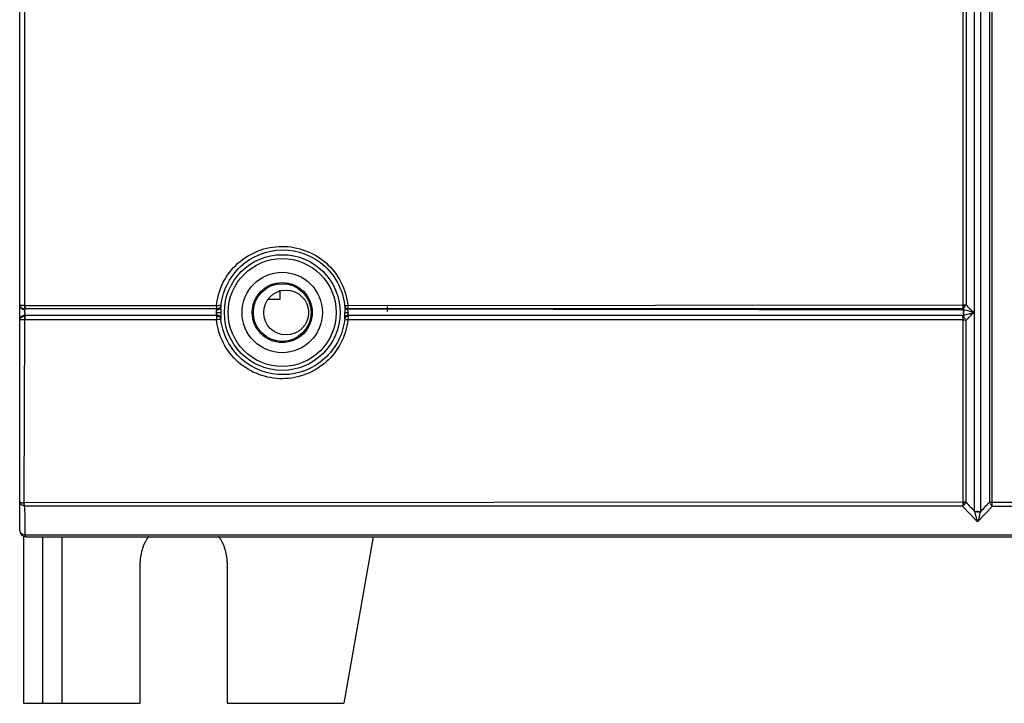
# Model space of a CAD drawing. Header units: millimetres. Extents: x 0 to 594, y 0 to 420.
# Tile 11 of 61: x 107 to 130, y 155 to 171. Entities that reach past the tile are written whole.
import ezdxf

# ---------------------------------------------------------------- set-up
doc = ezdxf.new("R2010")
doc.units = ezdxf.units.MM
doc.header["$LTSCALE"] = 32.67
doc.layers.get('0').update_dxf_attribs({"linetype": 'CONTINUOUS'})

msp = doc.modelspace()

# ---------------------------------------------------------------- linework, layer by layer
at = {"color": 6, "linetype": 'CONTINUOUS'}
for p, q in [((107.0711, 164.0561), (107.0711, 186.3902)), ((107.1905, 164.4124), (107.1905, 171.4768)), ((129.24, 171.4797), (129.24, 164.4026)), ((129.5761, 171.4057), (129.5759, 159.555)), ((107.1905, 164.3911), (107.1905, 164.4124)), ((111.781, 164.309), (111.7818, 164.344)), ((129.1874, 164.2855), (129.1618, 164.3109)), ((129.1904, 164.3868), (129.1708, 164.3944)), ((107.0711, 159.1242), (107.0711, 164.0485)), ((107.1785, 159.7899), (107.1904, 164.0518)), ((107.1784, 159.7589), (107.1785, 159.7899)), ((129.1615, 159.6922), (129.511, 159.3195)), ((129.511, 159.3195), (129.8606, 159.6922)), ((107.1989, 159.0181), (107.1989, 159.0566)), ((107.2211, 158.9742), (156.4211, 158.9742))]:
    msp.add_line(p, q, dxfattribs=at)
at = {"color": 9, "linetype": 'CONTINUOUS'}
for p, q in [((129.1718, 164.4011), (129.1718, 171.4768)), ((129.4407, 159.5675), (129.4407, 171.4049)), ((129.7871, 171.4787), (129.7871, 159.7804)), ((129.8462, 171.4768), (129.8462, 159.7786)), ((107.1899, 164.391), (111.6784, 164.391)), ((111.682, 164.3109), (107.1998, 164.3109)), ((114.7612, 164.391), (129.1718, 164.4011)), ((129.1618, 164.3109), (114.7674, 164.3109)), ((114.7674, 164.3109), (129.1874, 164.2855)), ((129.2721, 164.3706), (129.24, 164.4026)), ((129.2999, 164.343), (129.2721, 164.3706)), ((111.6789, 164.0519), (107.1899, 164.0519)), ((111.6808, 164.1584), (107.1983, 164.1584)), ((129.1703, 164.0519), (114.7607, 164.0519)), ((129.1783, 164.1584), (114.7671, 164.1584)), ((129.1613, 164.1413), (129.1671, 164.0842)), ((129.1671, 164.0842), (129.1695, 164.0605)), ((129.1718, 159.7802), (129.1718, 164.0437)), ((129.24, 159.7817), (129.24, 164.0442)), ((129.31, 164.1147), (129.3296, 164.1345)), ((129.3296, 164.1345), (129.3598, 164.1647)), ((129.3598, 164.1647), (129.386, 164.1909)), ((129.386, 164.1909), (129.4039, 164.2087)), ((129.4039, 164.2087), (129.4197, 164.2245)), ((129.1718, 159.7802), (107.1899, 159.7694)), ((129.1615, 159.6922), (107.199, 159.6922)), ((133.5824, 159.78), (129.8462, 159.7786)), ((129.8606, 159.6922), (133.5714, 159.6922)), ((107.1989, 159.0181), (156.4293, 159.0181)), ((108.0629, 155.0742), (108.0629, 158.9742))]:
    msp.add_line(p, q, dxfattribs=at)
at = {"color": 7, "linetype": 'CONTINUOUS'}
for p, q in [((113.1629, 164.7492), (113.1629, 164.5309)), ((113.1629, 164.5309), (112.9026, 164.5309)), ((129.18, 164.2442), (129.1804, 164.2138)), ((107.1629, 158.9742), (107.1629, 155.0742)), ((107.6129, 155.0742), (107.6129, 158.9742)), ((115.3506, 158.9742), (114.6629, 155.0742)), ((109.8929, 155.0742), (109.8929, 158.3742)), ((111.9329, 158.3742), (111.9329, 155.0742)), ((107.1629, 155.0742), (109.8929, 155.0742)), ((111.9329, 155.0742), (114.6629, 155.0742))]:
    msp.add_line(p, q, dxfattribs=at)
at = {"color": 7, "linetype": 'CONTINUOUS', "true_color": 0x606060}
for p, q in [((129.1781, 164.2843), (129.178, 164.2856)), ((129.1783, 164.2818), (129.1782, 164.2831)), ((129.1785, 164.2791), (129.1784, 164.2804)), ((129.1787, 164.2763), (129.1786, 164.2777)), ((129.1788, 164.2734), (129.1788, 164.2749)), ((129.179, 164.2704), (129.1789, 164.2719)), ((129.1792, 164.2674), (129.1791, 164.2689)), ((129.1793, 164.2643), (129.1792, 164.2658)), ((129.1795, 164.2594), (129.1795, 164.2611)), ((129.1797, 164.2545), (129.1796, 164.2562)), ((129.18, 164.2428), (129.18, 164.2442)), ((129.1801, 164.2371), (129.1801, 164.2385)), ((129.1802, 164.2313), (129.1802, 164.2328)), ((129.1874, 164.2842), (129.1874, 164.2855)), ((129.1875, 164.2817), (129.1875, 164.283)), ((129.1878, 164.2719), (129.1878, 164.2734)), ((129.1879, 164.2674), (129.1879, 164.2689)), ((129.1879, 164.2627), (129.1879, 164.2643)), ((129.1879, 164.2376), (129.188, 164.2393)), ((129.1879, 164.2307), (129.1879, 164.2324)), ((129.188, 164.2578), (129.188, 164.2595)), ((129.188, 164.2512), (129.188, 164.2529)), ((129.188, 164.2444), (129.188, 164.246)), ((107.0711, 164.0561), (107.0711, 164.0485)), ((107.1983, 164.1584), (107.1983, 164.1413)), ((129.1783, 164.1584), (129.1784, 164.1595)), ((129.1785, 164.1606), (129.1786, 164.1617)), ((129.1786, 164.1628), (129.1787, 164.164)), ((129.1788, 164.1663), (129.1789, 164.1675)), ((129.1793, 164.1749), (129.1794, 164.1762)), ((129.1795, 164.1788), (129.1795, 164.1801)), ((129.1796, 164.1827), (129.1797, 164.1841)), ((129.1798, 164.1868), (129.1798, 164.1881)), ((129.1799, 164.1909), (129.1799, 164.1923)), ((129.18, 164.1965), (129.18, 164.1979)), ((129.1801, 164.2022), (129.1801, 164.2037)), ((129.1802, 164.2255), (129.1802, 164.227)), ((129.1802, 164.2139), (129.1803, 164.2153)), ((129.1802, 164.208), (129.1802, 164.2095)), ((129.1803, 164.2197), (129.1803, 164.2212)), ((129.1853, 164.1625), (129.1854, 164.1639)), ((129.1856, 164.1667), (129.1856, 164.1682)), ((129.1858, 164.1712), (129.1859, 164.1727)), ((129.1861, 164.1759), (129.1862, 164.1775)), ((129.1864, 164.1823), (129.1865, 164.184)), ((129.1867, 164.189), (129.1868, 164.1907)), ((129.187, 164.1959), (129.187, 164.1976)), ((129.1872, 164.2029), (129.1873, 164.2046)), ((129.1874, 164.2098), (129.1875, 164.2115)), ((129.1876, 164.2167), (129.1876, 164.2185)), ((129.1877, 164.2237), (129.1878, 164.2255)), ((129.4407, 159.5675), (129.4431, 159.5677)), ((129.4455, 159.5678), (129.4481, 159.5679)), ((129.4507, 159.568), (129.4533, 159.5682)), ((129.4555, 159.5592), (129.4583, 159.5593)), ((129.456, 159.5683), (129.4588, 159.5684)), ((129.4611, 159.5594), (129.464, 159.5594)), ((129.4616, 159.5685), (129.4645, 159.5686)), ((129.4669, 159.5595), (129.4699, 159.5595)), ((129.4674, 159.5686), (129.4703, 159.5687)), ((129.4729, 159.5595), (129.4759, 159.5596)), ((129.4733, 159.5688), (129.4764, 159.5689)), ((129.479, 159.5596), (129.4821, 159.5596)), ((129.4794, 159.5689), (129.4825, 159.569)), ((129.4852, 159.5596), (129.4883, 159.5596)), ((129.4856, 159.569), (129.4951, 159.5691)), ((129.4915, 159.5595), (129.4947, 159.5595)), ((129.4951, 159.5691), (129.5047, 159.5691)), ((129.4979, 159.5595), (129.5011, 159.5594)), ((129.5043, 159.5593), (129.5075, 159.5593)), ((129.5047, 159.5691), (129.5143, 159.5691)), ((129.5107, 159.5592), (129.5139, 159.5591)), ((129.5171, 159.559), (129.5203, 159.5589)), ((129.5235, 159.5587), (129.5266, 159.5586)), ((129.5297, 159.5585), (129.5328, 159.5583)), ((129.53, 159.5689), (129.5331, 159.5689)), ((129.5359, 159.5582), (129.5389, 159.558)), ((129.5362, 159.5688), (129.5392, 159.5688)), ((129.5419, 159.5578), (129.5448, 159.5577)), ((129.5422, 159.5687), (129.5451, 159.5686)), ((129.5478, 159.5575), (129.5506, 159.5573)), ((129.548, 159.5685), (129.5508, 159.5684)), ((129.5534, 159.5571), (129.5562, 159.5569)), ((129.5536, 159.5683), (129.5564, 159.5682)), ((129.5591, 159.5681), (129.5617, 159.568)), ((129.5643, 159.5679), (129.5668, 159.5677)), ((129.5692, 159.5676), (129.5716, 159.5675)), ((129.5739, 159.5673), (129.5761, 159.5672))]:
    msp.add_line(p, q, dxfattribs=at)
for points in [[(107.1899, 164.3911), (107.1897, 164.3883), (107.1895, 164.3854), (107.1893, 164.3825), (107.1891, 164.3797), (107.1889, 164.3768), (107.1888, 164.374), (107.1886, 164.3712), (107.1885, 164.3684), (107.1884, 164.3656), (107.1883, 164.3628), (107.1882, 164.3601), (107.1882, 164.3574), (107.1881, 164.3547), (107.1881, 164.352), (107.1881, 164.3494), (107.1881, 164.3467), (107.1881, 164.3442), (107.1881, 164.3416), (107.1882, 164.3391), (107.1882, 164.3366), (107.1883, 164.3342), (107.1884, 164.3317), (107.1885, 164.3294), (107.1886, 164.327), (107.1888, 164.3248), (107.1889, 164.3225), (107.1891, 164.3203), (107.1893, 164.3182), (107.1895, 164.3161), (107.1897, 164.314), (107.1899, 164.312)], [(129.1799, 164.2477), (129.1799, 164.2494), (129.1798, 164.2511)], [(129.1877, 164.2762), (129.1877, 164.2776), (129.1876, 164.279)], [(107.0878, 164.1037), (107.0865, 164.1019), (107.0853, 164.1001), (107.0841, 164.0983), (107.083, 164.0965), (107.0819, 164.0947), (107.0808, 164.0928), (107.0798, 164.091), (107.0789, 164.0891), (107.078, 164.0872), (107.0772, 164.0853), (107.0764, 164.0834), (107.0757, 164.0815), (107.075, 164.0796), (107.0744, 164.0777), (107.0738, 164.0757), (107.0733, 164.0738), (107.0728, 164.0718), (107.0724, 164.0699), (107.072, 164.0679), (107.0717, 164.066), (107.0715, 164.064), (107.0713, 164.062), (107.0712, 164.06), (107.0711, 164.0581), (107.0711, 164.0561)], [(107.1327, 164.1397), (107.1305, 164.1386), (107.1283, 164.1374), (107.1261, 164.1362), (107.124, 164.135), (107.1219, 164.1337), (107.1198, 164.1325), (107.1178, 164.1312), (107.1158, 164.1298), (107.1138, 164.1285), (107.1119, 164.1271), (107.11, 164.1257), (107.1082, 164.1242), (107.1063, 164.1228), (107.1046, 164.1213), (107.1028, 164.1198), (107.1011, 164.1183), (107.0995, 164.1167), (107.0979, 164.1152), (107.0963, 164.1136), (107.0948, 164.112), (107.0933, 164.1104), (107.0919, 164.1087), (107.0905, 164.107), (107.0891, 164.1054), (107.0878, 164.1037)], [(107.1983, 164.1584), (107.1954, 164.1581), (107.1926, 164.1577), (107.1898, 164.1573), (107.187, 164.1569), (107.1842, 164.1564), (107.1815, 164.1559), (107.1787, 164.1554), (107.176, 164.1548), (107.1733, 164.1542), (107.1705, 164.1535), (107.1679, 164.1529), (107.1652, 164.1521), (107.1626, 164.1514), (107.1599, 164.1506), (107.1573, 164.1498), (107.1547, 164.1489), (107.1522, 164.148), (107.1497, 164.1471), (107.1472, 164.1462), (107.1447, 164.1452), (107.1422, 164.1442), (107.1398, 164.1431), (107.1374, 164.142), (107.1351, 164.1409), (107.1327, 164.1397)], [(107.1899, 164.1404), (107.1897, 164.1382), (107.1894, 164.136), (107.1892, 164.1337), (107.189, 164.1314), (107.1888, 164.1291), (107.1886, 164.1267), (107.1885, 164.1242), (107.1883, 164.1217), (107.1882, 164.1192), (107.1881, 164.1167), (107.188, 164.1141), (107.1879, 164.1115), (107.1879, 164.1088), (107.1878, 164.1061), (107.1878, 164.1034), (107.1878, 164.1007), (107.1878, 164.0979), (107.1878, 164.0952), (107.1878, 164.0923), (107.1879, 164.0895), (107.1879, 164.0867), (107.188, 164.0838), (107.1881, 164.0809), (107.1882, 164.0781), (107.1883, 164.0752), (107.1885, 164.0723), (107.1886, 164.0693), (107.1888, 164.0664), (107.189, 164.0635), (107.1892, 164.0606), (107.1894, 164.0576), (107.1897, 164.0547), (107.1899, 164.0518)], [(111.6808, 164.1584), (111.6826, 164.1586), (111.6844, 164.1587), (111.6862, 164.1589), (111.688, 164.159), (111.6898, 164.1591), (111.6916, 164.1591), (111.6934, 164.1592), (111.6952, 164.1592), (111.697, 164.1592), (111.6988, 164.1591), (111.7007, 164.159), (111.7025, 164.159), (111.7043, 164.1588), (111.7061, 164.1587), (111.7078, 164.1585), (111.7096, 164.1583), (111.7114, 164.1581), (111.7132, 164.1579), (111.7149, 164.1576), (111.7167, 164.1573), (111.7184, 164.157), (111.7202, 164.1567), (111.7219, 164.1563), (111.7236, 164.1559), (111.7253, 164.1555), (111.727, 164.1551), (111.7286, 164.1546)], [(111.6814, 164.1413), (111.6832, 164.1415), (111.685, 164.1417), (111.6868, 164.1418), (111.6886, 164.142), (111.6904, 164.1421), (111.6922, 164.1421), (111.694, 164.1422), (111.6958, 164.1422), (111.6976, 164.1422), (111.6994, 164.1422), (111.7012, 164.1421), (111.703, 164.142), (111.7048, 164.1419), (111.7065, 164.1418), (111.7083, 164.1416), (111.7101, 164.1415), (111.7119, 164.1413), (111.7136, 164.141), (111.7154, 164.1408), (111.7171, 164.1405), (111.7188, 164.1402), (111.7206, 164.1399), (111.7223, 164.1395), (111.724, 164.1392), (111.7256, 164.1388), (111.7273, 164.1383), (111.729, 164.1379)], [(111.7286, 164.1546), (111.7303, 164.1541), (111.7319, 164.1536), (111.7335, 164.1531), (111.7351, 164.1526), (111.7367, 164.152), (111.7383, 164.1514), (111.7398, 164.1508), (111.7414, 164.1501), (111.7429, 164.1495), (111.7444, 164.1488), (111.7458, 164.1481), (111.7473, 164.1474), (111.7487, 164.1466), (111.7501, 164.1459), (111.7515, 164.1451), (111.7529, 164.1443), (111.7542, 164.1435), (111.7555, 164.1426), (111.7568, 164.1418), (111.7581, 164.1409), (111.7593, 164.14), (111.7605, 164.1391), (111.7617, 164.1382), (111.7628, 164.1372), (111.7639, 164.1362), (111.765, 164.1353)], [(111.729, 164.1379), (111.7306, 164.1374), (111.7323, 164.1369), (111.7339, 164.1364), (111.7355, 164.1359), (111.7371, 164.1353), (111.7386, 164.1348), (111.7402, 164.1342), (111.7417, 164.1335), (111.7432, 164.1329), (111.7447, 164.1322), (111.7462, 164.1315), (111.7476, 164.1308), (111.749, 164.1301), (111.7504, 164.1294), (111.7518, 164.1286), (111.7532, 164.1278), (111.7545, 164.127), (111.7558, 164.1262), (111.7571, 164.1253), (111.7584, 164.1245), (111.7596, 164.1236), (111.7608, 164.1227), (111.762, 164.1218), (111.7631, 164.1209), (111.7643, 164.1199), (111.7653, 164.1189)], [(111.765, 164.1353), (111.7661, 164.1343), (111.7671, 164.1333), (111.7681, 164.1322), (111.7691, 164.1312), (111.77, 164.1302), (111.7709, 164.1291), (111.7718, 164.128), (111.7727, 164.1269), (111.7735, 164.1258), (111.7743, 164.1247), (111.775, 164.1236), (111.7757, 164.1225), (111.7764, 164.1213), (111.7771, 164.1202), (111.7777, 164.119), (111.7783, 164.1178), (111.7788, 164.1166), (111.7793, 164.1154), (111.7798, 164.1143), (111.7802, 164.113), (111.7806, 164.1118), (111.781, 164.1106), (111.7813, 164.1094), (111.7816, 164.1082), (111.7819, 164.1069), (111.7821, 164.1057), (111.7823, 164.1045)], [(111.7653, 164.1189), (111.7664, 164.118), (111.7675, 164.117), (111.7685, 164.116), (111.7694, 164.1149), (111.7704, 164.1139), (111.7713, 164.1128), (111.7722, 164.1118), (111.773, 164.1107), (111.7739, 164.1096), (111.7747, 164.1085), (111.7754, 164.1074), (111.7761, 164.1063), (111.7768, 164.1051), (111.7775, 164.104), (111.7781, 164.1028), (111.7787, 164.1017), (111.7793, 164.1005), (111.7798, 164.0993), (111.7803, 164.0981), (111.7807, 164.0969), (111.7811, 164.0957), (111.7815, 164.0945), (111.7819, 164.0933), (111.7822, 164.0921), (111.7824, 164.0909), (111.7827, 164.0896), (111.7829, 164.0884)], [(114.7007, 164.1141), (114.6999, 164.1132), (114.699, 164.1122), (114.6982, 164.1112), (114.6974, 164.1102), (114.6966, 164.1092), (114.6959, 164.1081), (114.6952, 164.1071), (114.6945, 164.106), (114.6938, 164.105), (114.6932, 164.1039), (114.6926, 164.1028), (114.692, 164.1018), (114.6915, 164.1007), (114.691, 164.0996), (114.6905, 164.0985), (114.6901, 164.0973), (114.6897, 164.0962), (114.6893, 164.0951), (114.689, 164.094), (114.6887, 164.0928), (114.6884, 164.0917), (114.6881, 164.0905), (114.6879, 164.0894), (114.6877, 164.0882)], [(114.7012, 164.1306), (114.7003, 164.1296), (114.6994, 164.1286), (114.6986, 164.1276), (114.6978, 164.1266), (114.6971, 164.1255), (114.6963, 164.1245), (114.6956, 164.1234), (114.6949, 164.1223), (114.6943, 164.1213), (114.6937, 164.1202), (114.6931, 164.1191), (114.6925, 164.118), (114.692, 164.1169), (114.6915, 164.1158), (114.691, 164.1147), (114.6906, 164.1135), (114.6902, 164.1124), (114.6898, 164.1113), (114.6895, 164.1101), (114.6892, 164.109), (114.6889, 164.1078), (114.6887, 164.1067), (114.6884, 164.1055), (114.6883, 164.1043)], [(114.7283, 164.1328), (114.7269, 164.1322), (114.7256, 164.1316), (114.7242, 164.1309), (114.7229, 164.1303), (114.7216, 164.1296), (114.7203, 164.1289), (114.719, 164.1283), (114.7178, 164.1275), (114.7165, 164.1268), (114.7153, 164.1261), (114.7141, 164.1253), (114.713, 164.1245), (114.7118, 164.1237), (114.7107, 164.1229), (114.7096, 164.1221), (114.7085, 164.1213), (114.7075, 164.1204), (114.7064, 164.1196), (114.7054, 164.1187), (114.7044, 164.1178), (114.7035, 164.1169), (114.7025, 164.116), (114.7016, 164.1151), (114.7007, 164.1141)], [(114.7288, 164.1495), (114.7275, 164.1489), (114.7261, 164.1483), (114.7247, 164.1477), (114.7234, 164.147), (114.7221, 164.1463), (114.7208, 164.1456), (114.7195, 164.1449), (114.7183, 164.1442), (114.717, 164.1435), (114.7158, 164.1427), (114.7146, 164.1419), (114.7134, 164.1411), (114.7123, 164.1403), (114.7112, 164.1395), (114.71, 164.1387), (114.709, 164.1378), (114.7079, 164.137), (114.7069, 164.1361), (114.7059, 164.1352), (114.7049, 164.1343), (114.7039, 164.1334), (114.703, 164.1325), (114.7021, 164.1315), (114.7012, 164.1306)], [(114.7664, 164.1413), (114.7647, 164.1412), (114.763, 164.1411), (114.7614, 164.1409), (114.7597, 164.1407), (114.758, 164.1405), (114.7564, 164.1403), (114.7547, 164.1401), (114.7531, 164.1398), (114.7514, 164.1395), (114.7498, 164.1392), (114.7482, 164.1389), (114.7466, 164.1386), (114.745, 164.1382), (114.7434, 164.1378), (114.7418, 164.1374), (114.7403, 164.1369), (114.7387, 164.1365), (114.7372, 164.136), (114.7357, 164.1355), (114.7342, 164.135), (114.7327, 164.1345), (114.7312, 164.1339), (114.7298, 164.1334), (114.7283, 164.1328)], [(114.7671, 164.1584), (114.7654, 164.1583), (114.7637, 164.1581), (114.762, 164.158), (114.7603, 164.1578), (114.7586, 164.1576), (114.757, 164.1573), (114.7553, 164.1571), (114.7537, 164.1568), (114.752, 164.1565), (114.7504, 164.1562), (114.7488, 164.1558), (114.7472, 164.1555), (114.7456, 164.1551), (114.744, 164.1547), (114.7424, 164.1543), (114.7408, 164.1538), (114.7393, 164.1534), (114.7377, 164.1529), (114.7362, 164.1524), (114.7347, 164.1518), (114.7332, 164.1513), (114.7317, 164.1507), (114.7303, 164.1501), (114.7288, 164.1495)], [(129.1791, 164.1699), (129.1791, 164.1711), (129.1792, 164.1724)], [(129.4426, 159.5587), (129.445, 159.5588), (129.4476, 159.5589), (129.4502, 159.559), (129.4528, 159.5591)], [(129.5143, 159.5691), (129.5238, 159.569), (129.5269, 159.569)], [(129.5589, 159.5567), (129.5615, 159.5564), (129.5641, 159.5562), (129.5666, 159.556), (129.5691, 159.5557), (129.5714, 159.5555), (129.5737, 159.5552), (129.5759, 159.555)]]:
    msp.add_lwpolyline(points, dxfattribs=at)
at = {"color": 9, "linetype": 'CONTINUOUS'}
for radius in [1.3545, 1.2646, 0.9421, 0.7024]:
    msp.add_circle((113.2211, 164.2242), radius, dxfattribs=at)
at = {"color": 6, "linetype": 'CONTINUOUS'}
msp.add_circle((113.2211, 164.2242), 0.675, dxfattribs=at)
at = {"color": 7, "linetype": 'CONTINUOUS'}
msp.add_circle((113.3131, 164.2242), 0.525, dxfattribs=at)
at = {"color": 7, "linetype": 'CONTINUOUS', "true_color": 0x606060}
for centre, radius, start, end in [((107.2129, 164.4692), 0.1589, 261.67673, 265.25355), ((129.178, 163.8385), 0.4471, 88.79047, 89.99931), ((107.2117, 163.9787), 0.1632, 94.73364, 97.67037), ((113.2267, 164.2096), 1.5468, 181.89656, 182.52905), ((113.2397, 164.1481), 1.458, 181.71417, 182.34597), ((113.2307, 164.147), 1.4582, 357.69043, 358.32285), ((113.2192, 164.2083), 1.5487, 357.52176, 358.15349), ((129.2615, 163.7494), 0.4173, 100.55733, 101.50309), ((128.8988, 159.4476), 0.555, 11.54421, 12.48055), ((129.0419, 159.5672), 0.5342, 358.69119, 359.99928)]:
    msp.add_arc(centre, radius, start, end, dxfattribs=at)
at = {"color": 9, "linetype": 'CONTINUOUS'}
for centre, radius, start, end in [((111.7854, 164.2444), 0.1108, 179.72886, 188.80391), ((111.8031, 165.3943), 1.011, 262.91395, 265.83619), ((111.7187, 164.3707), 0.0814, 242.80395, 258.43108), ((129.4645, 165.3746), 1.1238, 255.7224, 256.82382), ((158.7931, 194.0486), 41.8601, 225.20557, 225.43611), ((107.2788, 164.1979), 0.088, 169.18762, 180.02195), ((113.2749, 164.2167), 1.4178, 354.42567, 355.45488), ((111.8115, 164.2283), 2.8791, 359.05769, 359.91901), ((114.7791, 166.9502), 2.7282, 268.9318, 269.72007), ((115.2871, 164.1944), 0.5214, 177.61458, 179.50918), ((129.5452, 163.213), 1.0046, 109.4642, 112.46545), ((154.0134, 139.5386), 34.8461, 135.14797, 135.31135), ((129.0028, 165.3725), 1.2214, 285.9203, 289.95979), ((102.9834, 184.6812), 36.5854, 316.624, 317.10769)]:
    msp.add_arc(centre, radius, start, end, dxfattribs=at)
at = {"color": 6, "linetype": 'CONTINUOUS'}
for centre, radius, start, end in [((114.6928, 164.228), 2.9129, 179.21181, 180.07405), ((115.9277, 164.2092), 4.1479, 178.6214, 179.1876), ((129.445, 165.2581), 0.9078, 253.70903, 255.15121), ((129.3769, 165.0002), 0.641, 255.13249, 256.79046), ((115.3052, 164.2339), 3.5252, 180.15709, 180.76449), ((115.086, 164.2348), 3.3061, 180.83029, 181.53526), ((114.1518, 164.2053), 2.3715, 181.42905, 182.30814), ((113.4205, 164.178), 1.6397, 182.38472, 183.13921), ((113.4908, 164.1819), 1.7101, 183.13833, 183.83979), ((156.0032, 184.6552), 36.5371, 222.90416, 223.36444), ((107.2211, 159.1242), 0.15, 180, 270)]:
    msp.add_arc(centre, radius, start, end, dxfattribs=at)
at = {"color": 7, "linetype": 'CONTINUOUS'}
for centre, radius, start, end in [((127.7021, 164.251), 1.4859, 358.08124, 359.81174), ((110.9129, 158.3742), 1.02, 142.86961, 180), ((110.9129, 158.3742), 1.02, 0, 37.11187)]:
    msp.add_arc(centre, radius, start, end, dxfattribs=at)
at = {"color": 9, "linetype": 'CONTINUOUS'}
for points, knots in [([(111.6784, 164.391), (111.7008, 164.578), (111.8096, 164.9475), (112.2698, 165.548), (113.212, 165.9203), (114.1614, 165.5557), (114.6285, 164.9521), (114.7383, 164.5792), (114.7612, 164.391)], [0, 0, 0, 0, 0.1263369, 0.2519037, 0.4979558, 0.7457984, 0.8728336, 1, 1, 1, 1]), ([(111.7818, 164.344), (111.8066, 164.6965), (112.1466, 165.4054), (113.2262, 165.8285), (114.3166, 165.4164), (114.6638, 164.7005), (114.6887, 164.3441)], [0, 0, 0, 0, 0.2491886, 0.497625, 0.748094, 1, 1, 1, 1]), ([(107.0711, 164.4124), (107.071, 164.4003), (107.1325, 164.3981), (107.1618, 164.392), (107.1905, 164.3911)], [0, 0, 0, 0, 0.2960746, 1, 1, 1, 1]), ([(107.0711, 164.3953), (107.0711, 164.3537), (107.1257, 164.2991), (107.1825, 164.2874), (107.1998, 164.2856)], [0, 0, 0, 0, 0.7057775, 1, 1, 1, 1]), ([(107.1944, 164.2663), (107.195, 164.2679), (107.1962, 164.2708), (107.1989, 164.2727), (107.2002, 164.273)], [0, 0, 0, 0, 0.5727389, 1, 1, 1, 1]), ([(111.6797, 164.3338), (111.68, 164.3317), (111.6806, 164.3282), (111.6818, 164.3247), (111.6826, 164.3236)], [0, 0, 0, 0, 0.6037214, 1, 1, 1, 1]), ([(111.7294, 164.2905), (111.725, 164.2896), (111.7159, 164.2889), (111.7069, 164.29), (111.7024, 164.2909)], [0, 0, 0, 0, 0.4958719, 1, 1, 1, 1]), ([(111.784, 164.3866), (111.7807, 164.3823), (111.7583, 164.3868), (111.7424, 164.385), (111.7297, 164.386)], [0, 0, 0, 0, 0.3004886, 1, 1, 1, 1]), ([(114.6875, 164.3765), (114.6897, 164.3748), (114.6935, 164.3892), (114.7113, 164.3872), (114.7336, 164.3877), (114.7515, 164.39), (114.7612, 164.391)], [0, 0, 0, 0, 0.106621, 0.3119399, 0.6234714, 1, 1, 1, 1]), ([(114.6887, 164.3441), (114.6919, 164.3201), (114.7251, 164.292), (114.7583, 164.2863), (114.7683, 164.2856)], [0, 0, 0, 0, 0.7087161, 1, 1, 1, 1]), ([(114.6887, 164.3441), (114.6889, 164.3358), (114.6899, 164.2959), (114.6907, 164.2559), (114.6906, 164.2242)], [0, 0, 0, 0, 0.2074575, 1, 1, 1, 1]), ([(114.7668, 164.2673), (114.767, 164.2689), (114.7674, 164.2715), (114.7682, 164.2741), (114.7689, 164.2749)], [0, 0, 0, 0, 0.6179818, 1, 1, 1, 1]), ([(115.6778, 164.3635), (115.6776, 164.3553), (115.6782, 164.3157), (115.6822, 164.2763), (115.6835, 164.2451)], [0, 0, 0, 0, 0.20937, 1, 1, 1, 1]), ([(129.1644, 164.3341), (129.1641, 164.3319), (129.1636, 164.3285), (129.1631, 164.325), (129.1628, 164.3237)], [0, 0, 0, 0, 0.6210439, 1, 1, 1, 1]), ([(129.2051, 164.3475), (129.2072, 164.3506), (129.2111, 164.3573), (129.2138, 164.3645), (129.2148, 164.3683)], [0, 0, 0, 0, 0.4906836, 1, 1, 1, 1]), ([(129.4197, 164.2245), (129.404, 164.2295), (129.334, 164.2499), (129.2633, 164.2675), (129.2084, 164.2804)], [0, 0, 0, 0, 0.2260046, 1, 1, 1, 1]), ([(107.0865, 164.05), (107.0826, 164.0498), (107.0793, 164.0485), (107.071, 164.0498), (107.0711, 164.0485)], [0, 0, 0, 0, 0.7416353, 1, 1, 1, 1]), ([(107.1904, 164.0518), (107.1797, 164.0518), (107.145, 164.0515), (107.1104, 164.051), (107.0865, 164.05)], [0, 0, 0, 0, 0.3096382, 1, 1, 1, 1]), ([(111.6737, 164.222), (111.6976, 164.2219), (111.7273, 164.2221), (111.7571, 164.2228), (111.7629, 164.223)], [0, 0, 0, 0, 0.8035438, 1, 1, 1, 1]), ([(111.6771, 164.1775), (111.6775, 164.1757), (111.6784, 164.1728), (111.68, 164.1701), (111.681, 164.1693)], [0, 0, 0, 0, 0.5881955, 1, 1, 1, 1]), ([(111.6784, 164.0842), (111.6785, 164.0803), (111.679, 164.0725), (111.6799, 164.0646), (111.6805, 164.0607)], [0, 0, 0, 0, 0.4951235, 1, 1, 1, 1]), ([(114.7607, 164.0519), (114.7377, 163.8653), (114.6281, 163.4966), (114.1672, 162.8979), (113.2263, 162.5278), (112.2796, 162.8914), (111.8128, 163.4925), (111.7021, 163.8641), (111.6789, 164.0519)], [0, 0, 0, 0, 0.1263721, 0.2520734, 0.498308, 0.7459286, 0.8728647, 1, 1, 1, 1]), ([(111.7835, 164.0787), (111.7815, 164.0794), (111.7788, 164.0691), (111.7625, 164.0594), (111.7429, 164.0588), (111.7295, 164.0578)], [0, 0, 0, 0, 0.1077289, 0.3352705, 1, 1, 1, 1]), ([(111.7629, 164.223), (111.7669, 164.2231), (111.7724, 164.2238), (111.7784, 164.2235), (111.7799, 164.2242)], [0, 0, 0, 0, 0.7015149, 1, 1, 1, 1]), ([(114.686, 164.079), (114.6522, 163.7321), (114.306, 163.044), (113.2476, 162.6365), (112.1782, 163.0288), (111.8235, 163.7185), (111.7846, 164.0673)], [0, 0, 0, 0, 0.2502473, 0.4983229, 0.747932, 1, 1, 1, 1]), ([(114.686, 164.0672), (114.6866, 164.0661), (114.6999, 164.0614), (114.7113, 164.0594), (114.7226, 164.0574)], [0, 0, 0, 0, 0.096799, 1, 1, 1, 1]), ([(114.6906, 164.2242), (114.6916, 164.2237), (114.7046, 164.2237), (114.7168, 164.2227), (114.7282, 164.2224)], [0, 0, 0, 0, 0.0891814, 1, 1, 1, 1]), ([(114.7618, 164.0842), (114.7617, 164.0803), (114.7616, 164.0725), (114.7619, 164.0647), (114.7621, 164.0607)], [0, 0, 0, 0, 0.4964026, 1, 1, 1, 1]), ([(129.2068, 164.099), (129.2089, 164.0958), (129.2125, 164.089), (129.215, 164.0817), (129.2159, 164.078)], [0, 0, 0, 0, 0.4978692, 1, 1, 1, 1]), ([(107.0711, 159.7902), (107.0711, 159.78), (107.0869, 159.7293), (107.1449, 159.7077), (107.1848, 159.7018)], [0, 0, 0, 0, 0.2018163, 1, 1, 1, 1]), ([(107.1784, 159.7589), (107.1523, 159.7607), (107.1219, 159.7645), (107.0711, 159.7784), (107.0711, 159.7902)], [0, 0, 0, 0, 0.6893286, 1, 1, 1, 1]), ([(129.1699, 159.7694), (129.1692, 159.7627), (129.1667, 159.7408), (129.1658, 159.7187), (129.1625, 159.7039)], [0, 0, 0, 0, 0.3096686, 1, 1, 1, 1]), ([(129.4407, 159.5675), (129.4465, 159.5444), (129.4643, 159.4603), (129.4896, 159.3778), (129.511, 159.3195)], [0, 0, 0, 0, 0.2769168, 1, 1, 1, 1]), ([(129.576, 159.555), (129.5701, 159.5331), (129.5516, 159.4538), (129.5293, 159.3754), (129.511, 159.3195)], [0, 0, 0, 0, 0.2781657, 1, 1, 1, 1]), ([(107.2211, 158.9742), (107.2188, 158.9742), (107.2034, 158.9845), (107.2019, 159.0038), (107.1989, 159.0181)], [0, 0, 0, 0, 0.1329751, 1, 1, 1, 1])]:
    msp.add_open_spline(points, degree=3, knots=knots, dxfattribs=at)
at = {"color": 6, "linetype": 'CONTINUOUS'}
for points, knots in [([(107.0711, 164.3953), (107.0711, 164.3745), (107.123, 164.3302), (107.172, 164.309), (107.1998, 164.2856)], [0, 0, 0, 0, 0.3645026, 1, 1, 1, 1]), ([(129.2196, 164.4017), (129.2215, 164.4018), (129.2246, 164.4021), (129.2278, 164.4031), (129.2288, 164.404)], [0, 0, 0, 0, 0.5851626, 1, 1, 1, 1]), ([(107.1719, 159.7197), (107.1735, 159.7185), (107.1777, 159.7169), (107.1821, 159.7167), (107.1846, 159.7169)], [0, 0, 0, 0, 0.4379578, 1, 1, 1, 1]), ([(129.4407, 159.5675), (129.4757, 159.5696), (129.5209, 159.5697), (129.566, 159.5679), (129.5761, 159.5672)], [0, 0, 0, 0, 0.7764849, 1, 1, 1, 1])]:
    msp.add_open_spline(points, degree=3, knots=knots, dxfattribs=at)
at = {"color": 9, "linetype": 'CONTINUOUS'}
for points in [[(107.1899, 164.2198), (107.1899, 164.2354), (107.1888, 164.2517), (107.1944, 164.2663)], [(111.6811, 164.2856), (111.6776, 164.2723), (111.6747, 164.2586), (111.6746, 164.2449)], [(111.6784, 164.391), (111.678, 164.372), (111.6771, 164.3527), (111.6797, 164.3338)], [(111.7291, 164.315), (111.7139, 164.3108), (111.6976, 164.3091), (111.682, 164.3109)], [(111.7831, 164.3763), (111.7788, 164.3494), (111.7553, 164.3221), (111.7291, 164.315)], [(111.7822, 164.3559), (111.7794, 164.328), (111.757, 164.2956), (111.7294, 164.2905)], [(114.7292, 164.32), (114.7076, 164.329), (114.6911, 164.3534), (114.6875, 164.3765)], [(114.7674, 164.3109), (114.7544, 164.3117), (114.7413, 164.315), (114.7292, 164.32)], [(114.7674, 164.3109), (114.764, 164.3353), (114.7618, 164.36), (114.7625, 164.3847)], [(114.7657, 164.222), (114.7658, 164.2371), (114.7649, 164.2523), (114.7668, 164.2673)], [(129.1618, 164.3109), (129.1779, 164.3207), (129.1943, 164.332), (129.2051, 164.3475)], [(129.1701, 164.391), (129.1682, 164.372), (129.1666, 164.353), (129.1644, 164.3341)], [(107.1983, 164.1584), (107.1941, 164.1711), (107.1908, 164.1845), (107.1908, 164.1979)], [(111.6737, 164.222), (111.6737, 164.2071), (111.6734, 164.1919), (111.6771, 164.1775)], [(111.6814, 164.1413), (111.6793, 164.1224), (111.6777, 164.1033), (111.6784, 164.0842)], [(111.7295, 164.0578), (111.7126, 164.0564), (111.6958, 164.0536), (111.6789, 164.0519)], [(114.6883, 164.1043), (114.689, 164.1299), (114.6898, 164.1554), (114.6902, 164.1809)], [(114.7226, 164.0574), (114.7353, 164.0553), (114.7479, 164.0535), (114.7607, 164.0519)], [(114.7664, 164.1413), (114.764, 164.1224), (114.7621, 164.1033), (114.7618, 164.0842)], [(114.7671, 164.1584), (114.7659, 164.1719), (114.7656, 164.1854), (114.7657, 164.1989)], [(129.1613, 164.1413), (129.1784, 164.1296), (129.1956, 164.1165), (129.2068, 164.099)], [(129.3378, 164.198), (129.2952, 164.1859), (129.2522, 164.1749), (129.2104, 164.1601)], [(129.2222, 159.7492), (129.2079, 159.7298), (129.1912, 159.7027), (129.1671, 159.7024)], [(129.233, 159.765), (129.2185, 159.7533), (129.1857, 159.757), (129.1778, 159.7739)], [(129.24, 159.7817), (129.2197, 159.7805), (129.1992, 159.7798), (129.1789, 159.7808)], [(129.8009, 159.7519), (129.8144, 159.7312), (129.8315, 159.7039), (129.8562, 159.7025)], [(129.8606, 159.6922), (129.8545, 159.7155), (129.8501, 159.7397), (129.8499, 159.7638)], [(107.0711, 159.1242), (107.0711, 159.0976), (107.0875, 159.0705), (107.1081, 159.0536)], [(107.1081, 159.0536), (107.1205, 159.0435), (107.1349, 159.0356), (107.1499, 159.0298)], [(107.1499, 159.0298), (107.1651, 159.0239), (107.1819, 159.0185), (107.198, 159.021)]]:
    msp.add_open_spline(points, degree=3, dxfattribs=at)
at = {"color": 6, "linetype": 'CONTINUOUS'}
for points in [[(107.1998, 164.3109), (107.1944, 164.3351), (107.194, 164.3602), (107.1899, 164.3847)], [(129.1718, 164.4011), (129.1876, 164.4033), (129.2037, 164.4007), (129.2196, 164.4017)], [(129.2314, 164.3814), (129.2194, 164.3746), (129.2024, 164.38), (129.1903, 164.3867)], [(129.24, 164.0473), (129.2173, 164.0452), (129.1946, 164.0443), (129.1718, 164.0437)], [(107.1784, 159.7589), (107.1687, 159.7499), (107.1611, 159.7274), (107.1719, 159.7197)], [(107.1989, 159.4675), (107.197, 159.5457), (107.1916, 159.6238), (107.1848, 159.7018)], [(129.8462, 159.7786), (129.8265, 159.7787), (129.8068, 159.779), (129.7871, 159.7804)], [(107.1989, 159.2428), (107.1994, 159.3177), (107.2008, 159.3926), (107.1989, 159.4675)], [(107.1989, 159.0566), (107.1988, 159.1187), (107.1985, 159.1808), (107.1989, 159.2428)]]:
    msp.add_open_spline(points, degree=3, dxfattribs=at)
at = {"color": 7, "linetype": 'CONTINUOUS', "true_color": 0x606060}
msp.add_open_spline([(107.1905, 164.3911), (107.1905, 164.385), (107.193, 164.3729), (107.1932, 164.3555), (107.1951, 164.339), (107.1972, 164.3239), (107.1988, 164.315), (107.1998, 164.3109)], degree=3, dxfattribs=at)
at = {"color": 7, "linetype": 'CONTINUOUS'}
for points in [[(129.178, 164.2856), (129.1791, 164.2718), (129.1797, 164.258), (129.18, 164.2442)], [(129.188, 164.2461), (129.188, 164.2592), (129.1879, 164.2724), (129.1874, 164.2855)], [(107.0878, 164.1036), (107.0778, 164.0902), (107.0711, 164.0729), (107.0711, 164.0561)], [(107.1327, 164.1397), (107.1155, 164.1311), (107.0993, 164.119), (107.0878, 164.1036)], [(107.1983, 164.1584), (107.1757, 164.156), (107.153, 164.1499), (107.1327, 164.1397)], [(107.1899, 164.0519), (107.1919, 164.0681), (107.1903, 164.0849), (107.1942, 164.1008)], [(107.1934, 164.1048), (107.1944, 164.117), (107.1959, 164.1293), (107.1983, 164.1413)], [(111.7286, 164.1546), (111.7132, 164.1589), (111.6967, 164.1601), (111.6808, 164.1584)], [(111.6814, 164.1413), (111.6972, 164.1432), (111.7135, 164.1416), (111.729, 164.1379)], [(111.7823, 164.1045), (111.7789, 164.1287), (111.7522, 164.148), (111.7286, 164.1546)], [(111.729, 164.1379), (111.7423, 164.1347), (111.7562, 164.1291), (111.7654, 164.1189)], [(114.6871, 164.0785), (114.6906, 164.1009), (114.7071, 164.1247), (114.7284, 164.1328)], [(114.7284, 164.1328), (114.7405, 164.1374), (114.7534, 164.1406), (114.7664, 164.1413)], [(114.7671, 164.1584), (114.754, 164.1575), (114.7408, 164.1547), (114.7288, 164.1495)], [(129.1851, 164.1597), (129.1861, 164.1735), (129.1867, 164.1874), (129.1872, 164.2012)]]:
    msp.add_open_spline(points, degree=3, dxfattribs=at)
for points, knots in [([(107.0711, 164.0485), (107.0711, 164.0579), (107.0827, 164.1029), (107.1307, 164.1267), (107.1648, 164.1353)], [0, 0, 0, 0, 0.2111968, 1, 1, 1, 1]), ([(107.1648, 164.1353), (107.1689, 164.1364), (107.1773, 164.1382), (107.1857, 164.1398), (107.1899, 164.1404)], [0, 0, 0, 0, 0.4966091, 1, 1, 1, 1]), ([(107.1876, 164.115), (107.1873, 164.11), (107.1871, 164.0996), (107.1875, 164.0891), (107.188, 164.0838)], [0, 0, 0, 0, 0.486537, 1, 1, 1, 1]), ([(107.1899, 164.1404), (107.1895, 164.1364), (107.1885, 164.128), (107.1878, 164.1195), (107.1876, 164.115)], [0, 0, 0, 0, 0.476294, 1, 1, 1, 1]), ([(107.188, 164.0838), (107.1884, 164.0799), (107.1893, 164.0721), (107.1908, 164.0644), (107.1917, 164.0605)], [0, 0, 0, 0, 0.4936786, 1, 1, 1, 1]), ([(111.7654, 164.1189), (111.7677, 164.1163), (111.7719, 164.1105), (111.7752, 164.1042), (111.7767, 164.1009)], [0, 0, 0, 0, 0.4955503, 1, 1, 1, 1]), ([(111.7767, 164.1009), (111.7784, 164.0971), (111.7811, 164.0898), (111.7829, 164.0822), (111.7835, 164.0787)], [0, 0, 0, 0, 0.5397563, 1, 1, 1, 1]), ([(114.7012, 164.1306), (114.6977, 164.1268), (114.692, 164.1186), (114.6889, 164.109), (114.6883, 164.1043)], [0, 0, 0, 0, 0.5173348, 1, 1, 1, 1]), ([(114.7288, 164.1495), (114.7234, 164.1472), (114.7134, 164.1419), (114.7048, 164.1345), (114.7012, 164.1306)], [0, 0, 0, 0, 0.5204924, 1, 1, 1, 1]), ([(129.1797, 164.184), (129.1795, 164.1819), (129.1792, 164.1785), (129.1786, 164.1751), (129.1781, 164.1739)], [0, 0, 0, 0, 0.6087711, 1, 1, 1, 1]), ([(129.1804, 164.2138), (129.1804, 164.2084), (129.1804, 164.1985), (129.18, 164.1885), (129.1797, 164.184)], [0, 0, 0, 0, 0.5455777, 1, 1, 1, 1])]:
    msp.add_open_spline(points, degree=3, knots=knots, dxfattribs=at)
at = {"color": 7, "linetype": 'CONTINUOUS', "true_color": 0x606060}
for points, knots in [([(107.0711, 164.0485), (107.0711, 164.0538), (107.0725, 164.0644), (107.0783, 164.0783), (107.0838, 164.0866), (107.0864, 164.0899)], [0, 0, 0, 0, 0.3724245, 0.7448491, 1, 1, 1, 1]), ([(107.0864, 164.0899), (107.0875, 164.0914), (107.0927, 164.0976), (107.1038, 164.1078), (107.1177, 164.1169), (107.1266, 164.1215), (107.1289, 164.1226)], [0, 0, 0, 0, 0.1182338, 0.4937074, 0.869181, 1, 1, 1, 1]), ([(107.1289, 164.1226), (107.1333, 164.1248), (107.1449, 164.1298), (107.1652, 164.1362), (107.1816, 164.1393), (107.1899, 164.1404)], [0, 0, 0, 0, 0.2457354, 0.6228677, 1, 1, 1, 1]), ([(107.192, 164.0814), (107.192, 164.077), (107.192, 164.0672), (107.1903, 164.0573), (107.1904, 164.0518)], [0, 0, 0, 0, 0.4508242, 1, 1, 1, 1]), ([(107.1947, 164.1178), (107.1946, 164.1168), (107.1939, 164.111), (107.193, 164.1), (107.1922, 164.0886), (107.192, 164.0824), (107.192, 164.0814)], [0, 0, 0, 0, 0.0871715, 0.5067877, 0.9263944, 1, 1, 1, 1]), ([(107.1983, 164.1413), (107.1975, 164.1374), (107.1962, 164.1298), (107.1951, 164.1215), (107.1947, 164.1178)], [0, 0, 0, 0, 0.5579576, 1, 1, 1, 1])]:
    msp.add_open_spline(points, degree=3, knots=knots, dxfattribs=at)

doc.saveas('drawing.dxf')
